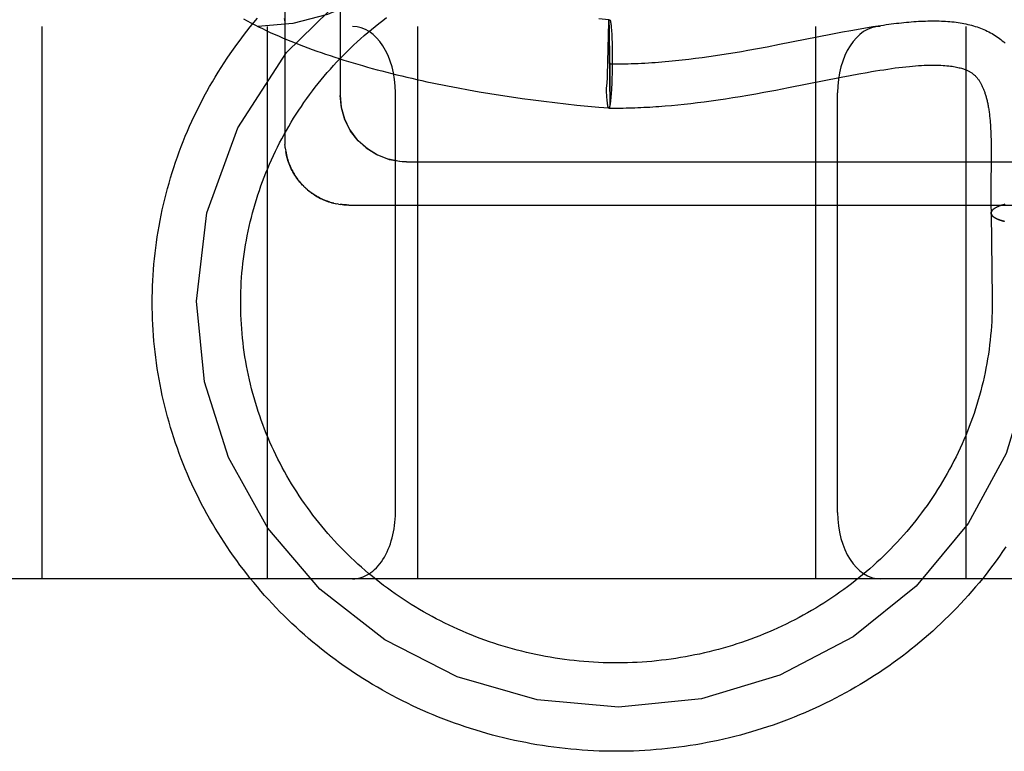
# Model space of a CAD drawing. Header units: inches. Extents: x 0 to 243, y 0 to 157.
# Tile 64 of 115: x 142.152 to 142.374, y 57.496 to 57.661. Entities that reach past the tile are written whole.
import ezdxf

# ---------------------------------------------------------------- set-up
doc = ezdxf.new("R2010")
doc.units = ezdxf.units.IN
doc.header["$LTSCALE"] = 13.357143
doc.header["$MEASUREMENT"] = 0
doc.linetypes.add('HIDDEN', pattern=[0.2, 0.1, -0.1])
doc.layers.add('DEFAULT_2', color=8, linetype='HIDDEN')

msp = doc.modelspace()

# ---------------------------------------------------------------- linework, layer by layer
at = {"layer": 'DEFAULT_2', "color": 8, "linetype": 'HIDDEN'}
for p, q in [((142.21149, 57.82326), (142.21149, 57.63393)), ((142.22399, 57.81715), (142.22399, 57.64425)), ((142.28475, 57.66137), (142.28249, 57.66158)), ((142.28448, 57.64872), (142.28473, 57.66088)), ((142.28473, 57.66088), (142.28475, 57.66137)), ((142.28473, 57.66088), (142.28498, 57.64186)), ((142.28477, 57.66117), (142.28478, 57.66108)), ((142.28478, 57.66108), (142.28478, 57.66097)), ((142.28478, 57.66097), (142.28479, 57.66077)), ((142.28479, 57.66077), (142.2848, 57.66046)), ((142.2848, 57.66046), (142.28481, 57.65998)), ((140.44149, 57.65985), (142.64649, 57.65985)), ((142.15649, 57.65985), (142.15649, 57.53485)), ((142.20749, 57.65985), (142.20749, 57.53485)), ((142.24149, 57.65985), (142.24149, 57.53485)), ((142.28481, 57.65998), (142.28484, 57.65902)), ((142.28484, 57.65902), (142.28487, 57.65721)), ((142.28531, 57.65966), (142.28533, 57.65942)), ((142.28533, 57.65942), (142.28535, 57.65917)), ((142.28535, 57.65917), (142.28537, 57.6589)), ((142.28537, 57.6589), (142.28539, 57.65863)), ((142.28539, 57.65863), (142.28541, 57.65833)), ((142.28541, 57.65833), (142.28543, 57.65803)), ((142.28543, 57.65803), (142.28544, 57.65772)), ((142.32339, 57.6558), (142.33499, 57.65809)), ((142.33149, 57.65985), (142.33149, 57.53485)), ((142.33499, 57.65809), (142.33759, 57.65859)), ((142.33759, 57.65859), (142.33952, 57.65894)), ((142.33952, 57.65894), (142.34078, 57.65917)), ((142.34078, 57.65917), (142.34203, 57.65939)), ((142.34203, 57.65939), (142.34327, 57.6596)), ((142.34327, 57.6596), (142.3445, 57.6598)), ((142.3445, 57.6598), (142.3457, 57.65999)), ((142.36549, 57.65985), (142.36549, 57.53485)), ((142.28487, 57.65721), (142.28492, 57.65385)), ((142.28544, 57.65772), (142.28546, 57.65739)), ((142.28546, 57.65739), (142.28548, 57.65689)), ((142.28548, 57.65689), (142.28549, 57.65636)), ((142.28549, 57.65636), (142.28551, 57.65582)), ((142.28551, 57.65582), (142.28552, 57.65525)), ((142.32055, 57.65526), (142.32339, 57.6558)), ((142.28492, 57.65385), (142.28496, 57.64943)), ((142.28552, 57.65525), (142.28553, 57.65467)), ((142.28553, 57.65467), (142.28554, 57.65408)), ((142.28554, 57.65408), (142.28554, 57.65348)), ((142.31036, 57.65348), (142.31184, 57.65372)), ((142.31184, 57.65372), (142.31331, 57.65396)), ((142.31331, 57.65396), (142.31478, 57.65421)), ((142.31478, 57.65421), (142.31623, 57.65446)), ((142.31623, 57.65446), (142.3184, 57.65486)), ((142.3184, 57.65486), (142.32055, 57.65526)), ((142.28554, 57.65348), (142.28555, 57.65287)), ((142.28555, 57.65287), (142.28554, 57.65205)), ((142.28554, 57.65205), (142.28554, 57.65122)), ((142.30287, 57.65245), (142.30438, 57.65263)), ((142.30438, 57.65263), (142.30588, 57.65283)), ((142.30588, 57.65283), (142.30738, 57.65304)), ((142.30738, 57.65304), (142.30887, 57.65326)), ((142.30887, 57.65326), (142.31036, 57.65348)), ((142.28496, 57.64943), (142.28499, 57.64591)), ((142.28551, 57.64958), (142.2855, 57.64897)), ((142.28553, 57.6504), (142.28551, 57.64958)), ((142.28554, 57.65122), (142.28553, 57.6504)), ((142.33932, 57.64873), (142.34129, 57.6491)), ((142.28446, 57.64826), (142.28448, 57.64872)), ((142.28544, 57.64721), (142.28541, 57.64666)), ((142.28546, 57.64779), (142.28544, 57.64721)), ((142.28548, 57.64837), (142.28546, 57.64779)), ((142.2855, 57.64897), (142.28548, 57.64837)), ((142.32541, 57.646), (142.33732, 57.64835)), ((142.33732, 57.64835), (142.33932, 57.64873)), ((142.23649, 57.54985), (142.23649, 57.64485)), ((142.25066, 57.64592), (142.25305, 57.64549)), ((142.25305, 57.64549), (142.25544, 57.64507)), ((142.25544, 57.64507), (142.25785, 57.64466)), ((142.25785, 57.64466), (142.26028, 57.64428)), ((142.28424, 57.64541), (142.28422, 57.64591)), ((142.28423, 57.64574), (142.28422, 57.64591)), ((142.28426, 57.64509), (142.28424, 57.64541)), ((142.28427, 57.64478), (142.28426, 57.64509)), ((142.28429, 57.64448), (142.28427, 57.64478)), ((142.28499, 57.64591), (142.28499, 57.64398)), ((142.2853, 57.64464), (142.28527, 57.64434)), ((142.28532, 57.64495), (142.2853, 57.64464)), ((142.28534, 57.64527), (142.28532, 57.64495)), ((142.28536, 57.6456), (142.28534, 57.64527)), ((142.28539, 57.64612), (142.28536, 57.6456)), ((142.28541, 57.64666), (142.28539, 57.64612)), ((142.31623, 57.64431), (142.31799, 57.64462)), ((142.31799, 57.64462), (142.31979, 57.64494)), ((142.31979, 57.64494), (142.32255, 57.64546)), ((142.32255, 57.64546), (142.32541, 57.646)), ((142.33649, 57.54985), (142.33649, 57.64485)), ((142.26028, 57.64428), (142.26272, 57.64391)), ((142.26272, 57.64391), (142.26516, 57.64356)), ((142.26516, 57.64356), (142.26762, 57.64322)), ((142.26762, 57.64322), (142.27009, 57.64291)), ((142.27009, 57.64291), (142.27256, 57.64261)), ((142.27256, 57.64261), (142.27504, 57.64233)), ((142.28431, 57.6442), (142.28429, 57.64448)), ((142.28432, 57.64392), (142.28431, 57.6442)), ((142.28434, 57.64366), (142.28432, 57.64392)), ((142.28436, 57.6434), (142.28434, 57.64366)), ((142.28438, 57.64315), (142.28436, 57.6434)), ((142.28439, 57.64305), (142.28437, 57.64328)), ((142.28499, 57.64295), (142.28498, 57.64243)), ((142.28498, 57.64243), (142.28498, 57.64208)), ((142.28499, 57.64398), (142.28499, 57.64295)), ((142.28523, 57.64377), (142.2852, 57.64351)), ((142.28525, 57.64405), (142.28523, 57.64377)), ((142.28527, 57.64434), (142.28525, 57.64405)), ((142.30181, 57.64226), (142.3033, 57.64243)), ((142.3033, 57.64243), (142.30481, 57.64261)), ((142.30481, 57.64261), (142.30635, 57.6428)), ((142.30635, 57.6428), (142.30791, 57.64302)), ((142.30791, 57.64302), (142.30951, 57.64324)), ((142.30951, 57.64324), (142.31115, 57.64349)), ((142.31115, 57.64349), (142.31281, 57.64375)), ((142.31281, 57.64375), (142.3145, 57.64402)), ((142.3145, 57.64402), (142.31623, 57.64431)), ((142.27504, 57.64233), (142.27752, 57.64206)), ((142.27752, 57.64206), (142.28001, 57.64181)), ((142.28001, 57.64181), (142.2825, 57.64158)), ((142.2825, 57.64158), (142.28476, 57.64139)), ((142.28451, 57.64209), (142.2845, 57.64216)), ((142.28498, 57.64208), (142.28498, 57.64186)), ((142.29891, 57.64198), (142.30035, 57.64211)), ((142.30035, 57.64211), (142.30181, 57.64226)), ((142.37119, 57.63504), (142.37122, 57.63419)), ((142.37122, 57.63419), (142.37123, 57.6333)), ((142.21158, 57.63237), (142.21163, 57.63193)), ((142.21162, 57.63198), (142.21169, 57.63152)), ((142.37123, 57.6333), (142.37124, 57.63239)), ((142.37124, 57.63239), (142.37124, 57.63144)), ((142.37124, 57.63144), (142.37124, 57.62996)), ((142.23899, 57.62924), (142.45899, 57.62924)), ((142.37124, 57.62996), (142.37122, 57.62733)), ((142.21574, 57.62368), (142.21543, 57.624)), ((142.21602, 57.62341), (142.2157, 57.62371)), ((142.21631, 57.62314), (142.21598, 57.62344)), ((142.2166, 57.62288), (142.21626, 57.62318)), ((142.3712, 57.62443), (142.37119, 57.62252)), ((142.37119, 57.62252), (142.37119, 57.62117)), ((142.37119, 57.62117), (142.37119, 57.61973)), ((142.22288, 57.61977), (142.22326, 57.61969)), ((142.22364, 57.61962), (142.22329, 57.61969)), ((142.22365, 57.61962), (142.22404, 57.61956)), ((142.22443, 57.61952), (142.22399, 57.61957)), ((142.37297, 57.61914), (142.37225, 57.61881)), ((142.37312, 57.6192), (142.37297, 57.61914)), ((142.37324, 57.61925), (142.37309, 57.61919)), ((142.37337, 57.61929), (142.37321, 57.61924)), ((142.3736, 57.61937), (142.37347, 57.61933)), ((142.37377, 57.61943), (142.3736, 57.61937)), ((142.37391, 57.61947), (142.37374, 57.61942)), ((142.37417, 57.61954), (142.37402, 57.6195)), ((142.37435, 57.6196), (142.37417, 57.61954)), ((142.37124, 57.61761), (142.37148, 57.59834)), ((142.37148, 57.59834), (142.37149, 57.59735)), ((142.75649, 57.53485), (140.44149, 57.53485))]:
    msp.add_line(p, q, dxfattribs=at)
for points in [[(142.27603, 57.78485), (142.27564, 57.77076), (142.27445, 57.75673), (142.27245, 57.74296), (142.2696, 57.72955), (142.26578, 57.71642), (142.2611, 57.7043), (142.25571, 57.69361), (142.24968, 57.68441), (142.24318, 57.6768), (142.2362, 57.67063), (142.22883, 57.66588), (142.22115, 57.66251), (142.21327, 57.66051), (142.20538, 57.65985)], [(142.19149, 57.59767), (142.19385, 57.61763), (142.20082, 57.6369), (142.21183, 57.65395), (142.22671, 57.66848), (142.24455, 57.67947), (142.26415, 57.68631), (142.28533, 57.68887)], [(142.18149, 57.59735), (142.1815, 57.59859), (142.18152, 57.59984), (142.18156, 57.60108), (142.18162, 57.60232), (142.18169, 57.60356), (142.18177, 57.6048), (142.18188, 57.60604), (142.18199, 57.60728), (142.18213, 57.60852), (142.18228, 57.60975), (142.18244, 57.61099), (142.18262, 57.61222), (142.18282, 57.61345), (142.18303, 57.61467), (142.18326, 57.6159), (142.1835, 57.61712), (142.18376, 57.61834), (142.18403, 57.61955), (142.18432, 57.62077), (142.18463, 57.62197), (142.18495, 57.62318), (142.18528, 57.62438), (142.18563, 57.62558), (142.186, 57.62677), (142.18638, 57.62796), (142.18677, 57.62914), (142.18718, 57.63032), (142.18761, 57.6315), (142.18805, 57.63266), (142.1885, 57.63383), (142.18897, 57.63499), (142.18946, 57.63614), (142.18995, 57.63729), (142.19047, 57.63843), (142.191, 57.63956), (142.19154, 57.64069), (142.19209, 57.64181), (142.19267, 57.64293), (142.19325, 57.64404), (142.19385, 57.64514), (142.19446, 57.64623), (142.19509, 57.64732), (142.19573, 57.6484), (142.19638, 57.64947), (142.19705, 57.65054), (142.19773, 57.6516), (142.19843, 57.65264), (142.19914, 57.65368), (142.19986, 57.65472), (142.20059, 57.65574), (142.20134, 57.65675), (142.2021, 57.65776), (142.20287, 57.65876), (142.20366, 57.65974), (142.20446, 57.66072), (142.20527, 57.66169)], [(142.20149, 57.59735), (142.20149, 57.59777), (142.2015, 57.59883), (142.20153, 57.59988), (142.20157, 57.60094), (142.20163, 57.602), (142.2017, 57.60306), (142.20178, 57.60411), (142.20188, 57.60517), (142.202, 57.60622), (142.20212, 57.60727), (142.20226, 57.60832), (142.20242, 57.60937), (142.20259, 57.61041), (142.20277, 57.61146), (142.20297, 57.6125), (142.20318, 57.61354), (142.20341, 57.61457), (142.20365, 57.61561), (142.2039, 57.61663), (142.20417, 57.61766), (142.20445, 57.61868), (142.20475, 57.6197), (142.20506, 57.62072), (142.20538, 57.62173), (142.20572, 57.62274), (142.20607, 57.62374), (142.20643, 57.62474), (142.20681, 57.62573), (142.2072, 57.62672), (142.2076, 57.62771), (142.20802, 57.62869), (142.20845, 57.62966), (142.2089, 57.63063), (142.20935, 57.63159), (142.20982, 57.63255), (142.2103, 57.6335), (142.2108, 57.63444), (142.21131, 57.63538), (142.21183, 57.63631), (142.21236, 57.63724), (142.2129, 57.63815), (142.21346, 57.63906), (142.21403, 57.63997), (142.21461, 57.64087), (142.21521, 57.64176), (142.21581, 57.64264), (142.21643, 57.64351), (142.21706, 57.64438), (142.2177, 57.64524), (142.21835, 57.64609), (142.21902, 57.64693), (142.21969, 57.64776), (142.22038, 57.64859), (142.22108, 57.64941), (142.22178, 57.65021), (142.2225, 57.65101), (142.22323, 57.6518), (142.22397, 57.65258), (142.22472, 57.65336), (142.22548, 57.65412), (142.22626, 57.65487), (142.22704, 57.65561), (142.22783, 57.65635), (142.22863, 57.65707), (142.22944, 57.65778), (142.23026, 57.65848), (142.23109, 57.65918), (142.23193, 57.65986), (142.23277, 57.66053), (142.23363, 57.66119), (142.23449, 57.66184)], [(142.20212, 57.66154), (142.20295, 57.66109), (142.2038, 57.66065), (142.20466, 57.66021), (142.20553, 57.65977), (142.2064, 57.65935), (142.20729, 57.65892), (142.20819, 57.65851), (142.2091, 57.6581), (142.21002, 57.65769), (142.21094, 57.65729), (142.21188, 57.6569), (142.21282, 57.65651), (142.21378, 57.65612), (142.21474, 57.65575), (142.21571, 57.65537), (142.21669, 57.655), (142.21768, 57.65464), (142.21868, 57.65428), (142.21968, 57.65393), (142.2207, 57.65358), (142.22172, 57.65324), (142.22275, 57.6529), (142.22378, 57.65257), (142.22483, 57.65224), (142.22588, 57.65191), (142.22694, 57.65159), (142.228, 57.65128), (142.22908, 57.65097), (142.23016, 57.65066), (142.23125, 57.65036), (142.23234, 57.65006), (142.23344, 57.64977), (142.23455, 57.64949), (142.23566, 57.6492), (142.23679, 57.64892), (142.23791, 57.64865), (142.23904, 57.64838), (142.24018, 57.64811), (142.24133, 57.64785), (142.24248, 57.6476), (142.24363, 57.64734), (142.24479, 57.6471), (142.24596, 57.64685), (142.24713, 57.64661), (142.2483, 57.64638), (142.25066, 57.64592)], [(142.21135, 57.66167), (142.2114, 57.6613), (142.21144, 57.66092), (142.21147, 57.66055), (142.21149, 57.66018), (142.21149, 57.65992)], [(142.21147, 57.66055), (142.21149, 57.66018), (142.21149, 57.65992)], [(142.28473, 57.66088), (142.28474, 57.66094), (142.28475, 57.661), (142.28477, 57.66105), (142.28478, 57.6611), (142.2848, 57.66115), (142.28481, 57.66119), (142.28483, 57.66123), (142.28484, 57.66126), (142.28485, 57.66129), (142.28487, 57.66131), (142.28488, 57.66133), (142.2849, 57.66135), (142.28491, 57.66136), (142.28493, 57.66137), (142.28494, 57.66137), (142.28494, 57.66137)], [(142.28475, 57.66137), (142.28475, 57.66136), (142.28476, 57.66136), (142.28476, 57.66134), (142.28476, 57.66132), (142.28476, 57.6613), (142.28476, 57.66127), (142.28477, 57.66124), (142.28477, 57.66121), (142.28477, 57.66117)], [(142.28494, 57.66137), (142.28495, 57.66137), (142.28497, 57.66137), (142.28498, 57.66136), (142.285, 57.66134), (142.28501, 57.66132), (142.28502, 57.6613), (142.28504, 57.66127), (142.28505, 57.66124), (142.28507, 57.66121), (142.28508, 57.66117), (142.28509, 57.66113), (142.28511, 57.66108), (142.28512, 57.66103), (142.28513, 57.66097), (142.28515, 57.66091), (142.28516, 57.66085), (142.28517, 57.66078), (142.28518, 57.66071), (142.2852, 57.66063), (142.28521, 57.66055), (142.28522, 57.66047), (142.28523, 57.66038), (142.28525, 57.66029), (142.28526, 57.66019), (142.28527, 57.66009), (142.28528, 57.65999), (142.28529, 57.65988), (142.2853, 57.65977), (142.28531, 57.65966)], [(142.3457, 57.65999), (142.3469, 57.66016), (142.34749, 57.66025), (142.34808, 57.66033), (142.34866, 57.6604), (142.34924, 57.66048), (142.34982, 57.66055), (142.35039, 57.66061), (142.35096, 57.66067), (142.35153, 57.66073), (142.35209, 57.66079), (142.35264, 57.66084), (142.35319, 57.66088), (142.35374, 57.66093), (142.35429, 57.66096), (142.35482, 57.661), (142.35536, 57.66103), (142.35589, 57.66105), (142.35642, 57.66107), (142.35694, 57.66108), (142.35746, 57.66109), (142.35797, 57.6611), (142.35848, 57.6611), (142.35898, 57.66109), (142.35948, 57.66108), (142.35998, 57.66106), (142.36047, 57.66104), (142.36095, 57.66101), (142.36143, 57.66098), (142.36191, 57.66094), (142.36238, 57.6609), (142.36285, 57.66085), (142.36331, 57.66079), (142.36376, 57.66073), (142.36422, 57.66066), (142.36466, 57.66058), (142.3651, 57.6605), (142.36554, 57.66041), (142.36597, 57.66031), (142.3664, 57.66021), (142.36682, 57.6601), (142.36723, 57.65999), (142.36764, 57.65986), (142.36805, 57.65973), (142.36845, 57.6596), (142.36884, 57.65945), (142.36923, 57.6593), (142.36961, 57.65914), (142.36999, 57.65897), (142.37036, 57.6588), (142.37073, 57.65861), (142.37109, 57.65842), (142.37145, 57.65822), (142.3718, 57.65802), (142.37214, 57.6578), (142.37248, 57.65758), (142.37281, 57.65735), (142.37314, 57.65711), (142.37346, 57.65686), (142.37377, 57.6566), (142.37408, 57.65633), (142.37438, 57.65606)], [(142.28485, 57.65137), (142.28557, 57.65137), (142.28628, 57.65137), (142.287, 57.65137), (142.28771, 57.65138), (142.28842, 57.65139), (142.28914, 57.65141), (142.28985, 57.65143), (142.29062, 57.65146), (142.2914, 57.65149), (142.29217, 57.65153), (142.29294, 57.65157), (142.29371, 57.65161), (142.29448, 57.65166), (142.29525, 57.65171), (142.29601, 57.65177), (142.29678, 57.65183), (142.29754, 57.6519), (142.29831, 57.65196), (142.29907, 57.65204), (142.29983, 57.65211), (142.30059, 57.65219), (142.30135, 57.65227), (142.30287, 57.65245)], [(142.34129, 57.6491), (142.34323, 57.64945), (142.34418, 57.64961), (142.34512, 57.64977), (142.34604, 57.64992), (142.34695, 57.65006), (142.34784, 57.65019), (142.34871, 57.65032), (142.34956, 57.65044), (142.35039, 57.65054), (142.3512, 57.65064), (142.35198, 57.65073), (142.35274, 57.6508), (142.35346, 57.65087), (142.35417, 57.65093), (142.35484, 57.65098), (142.35549, 57.65102), (142.35612, 57.65105), (142.35672, 57.65107), (142.3573, 57.65109), (142.35786, 57.6511), (142.3584, 57.6511), (142.35892, 57.65109), (142.35942, 57.65108), (142.3599, 57.65106), (142.36036, 57.65103), (142.3608, 57.651), (142.36123, 57.65096), (142.36164, 57.65092), (142.36203, 57.65087), (142.36241, 57.65082), (142.36276, 57.65076), (142.3631, 57.6507), (142.36342, 57.65064), (142.36372, 57.65057), (142.364, 57.6505), (142.36426, 57.65044), (142.36451, 57.65037), (142.36474, 57.65029), (142.36496, 57.65022), (142.36516, 57.65015), (142.36535, 57.65008), (142.36554, 57.65001), (142.36571, 57.64993), (142.36587, 57.64986), (142.36603, 57.64978), (142.36618, 57.64971), (142.36632, 57.64963), (142.36646, 57.64956), (142.36659, 57.64948), (142.36672, 57.6494), (142.36684, 57.64932), (142.36696, 57.64924), (142.36707, 57.64915), (142.36718, 57.64907), (142.36729, 57.64898), (142.3674, 57.64889), (142.3675, 57.6488), (142.3676, 57.64871), (142.3677, 57.64862), (142.36779, 57.64852), (142.36789, 57.64842), (142.36798, 57.64831), (142.36807, 57.6482), (142.36817, 57.64809), (142.36826, 57.64798), (142.36834, 57.64786), (142.36843, 57.64773), (142.36852, 57.64761), (142.36861, 57.64747), (142.36869, 57.64734), (142.36877, 57.6472), (142.36886, 57.64706), (142.36894, 57.64691), (142.36902, 57.64676), (142.3691, 57.64661), (142.36917, 57.64645), (142.36925, 57.64629), (142.36932, 57.64613), (142.36939, 57.64596), (142.36946, 57.6458), (142.36953, 57.64563), (142.3696, 57.64546), (142.36966, 57.64528), (142.36973, 57.6451), (142.36979, 57.64492), (142.36985, 57.64473), (142.36992, 57.64454), (142.36998, 57.64434), (142.37003, 57.64414), (142.37009, 57.64394), (142.37015, 57.64373), (142.3702, 57.64352), (142.37026, 57.64331), (142.37031, 57.64309), (142.37036, 57.64286), (142.37041, 57.64263), (142.37046, 57.6424), (142.37051, 57.64216), (142.37056, 57.64192), (142.3706, 57.64167), (142.37064, 57.64142), (142.37069, 57.64116), (142.37073, 57.64089), (142.37077, 57.64063), (142.3708, 57.64035), (142.37084, 57.64007), (142.37088, 57.63978), (142.37091, 57.63949), (142.37094, 57.6392), (142.37097, 57.63891), (142.371, 57.63862), (142.37102, 57.63832), (142.37104, 57.63802), (142.37107, 57.63769), (142.37109, 57.63735), (142.37111, 57.637), (142.37113, 57.63663), (142.37115, 57.63624), (142.37117, 57.63585), (142.37118, 57.63545), (142.37119, 57.63504)], [(142.28422, 57.64591), (142.28425, 57.64602), (142.28427, 57.64614), (142.28429, 57.64627), (142.28431, 57.6464), (142.28433, 57.64653), (142.28434, 57.64667), (142.28436, 57.64682), (142.28437, 57.64697), (142.28439, 57.64712), (142.2844, 57.64728), (142.28441, 57.64744), (142.28442, 57.6476), (142.28444, 57.64776), (142.28445, 57.64793), (142.28446, 57.64826)], [(142.22399, 57.64424), (142.22423, 57.64158), (142.22495, 57.63896), (142.22614, 57.63651), (142.22777, 57.63428), (142.22984, 57.63236), (142.23228, 57.63083), (142.23506, 57.62977), (142.23803, 57.62927), (142.23899, 57.62924)], [(142.23244, 57.63075), (142.23014, 57.63213), (142.22808, 57.63395), (142.22636, 57.63616), (142.22506, 57.63868), (142.22426, 57.64143), (142.22399, 57.64424)], [(142.28452, 57.64204), (142.28451, 57.64211), (142.2845, 57.64219), (142.28448, 57.64227), (142.28447, 57.64235), (142.28446, 57.64244), (142.28445, 57.64253), (142.28444, 57.64263), (142.28443, 57.64273), (142.28442, 57.64283), (142.2844, 57.64294), (142.28439, 57.64305)], [(142.2852, 57.64351), (142.28518, 57.64326), (142.28517, 57.64314), (142.28515, 57.64303), (142.28514, 57.64291), (142.28513, 57.64281), (142.28511, 57.6427), (142.2851, 57.6426), (142.28509, 57.6425), (142.28507, 57.64241), (142.28506, 57.64232), (142.28505, 57.64223), (142.28503, 57.64215), (142.28502, 57.64207), (142.285, 57.642), (142.28499, 57.64193), (142.28498, 57.64186)], [(142.28476, 57.64137), (142.28475, 57.64137), (142.28473, 57.64138), (142.28472, 57.64139), (142.28471, 57.6414), (142.28469, 57.64142), (142.28468, 57.64144), (142.28467, 57.64146), (142.28465, 57.64149), (142.28464, 57.64153), (142.28462, 57.64156), (142.28461, 57.64161), (142.2846, 57.64165), (142.28459, 57.6417), (142.28457, 57.64176), (142.28456, 57.64181), (142.28455, 57.64188), (142.28453, 57.64194), (142.28452, 57.64201)], [(142.28476, 57.64139), (142.28475, 57.64139), (142.28474, 57.6414), (142.28472, 57.6414), (142.28471, 57.64142), (142.28469, 57.64144), (142.28468, 57.64146), (142.28467, 57.64148), (142.28465, 57.64151)], [(142.28476, 57.64137), (142.28537, 57.64137), (142.28602, 57.64137), (142.28668, 57.64137), (142.28733, 57.64138), (142.28799, 57.64138), (142.28865, 57.6414), (142.28931, 57.64141), (142.28997, 57.64143), (142.29064, 57.64145), (142.29131, 57.64148), (142.29198, 57.64151), (142.29266, 57.64154), (142.29334, 57.64157), (142.29402, 57.64161), (142.29471, 57.64165), (142.2954, 57.6417), (142.29609, 57.64175), (142.29679, 57.6418), (142.29749, 57.64186), (142.29891, 57.64198)], [(142.28498, 57.64186), (142.28496, 57.6418), (142.28495, 57.64174), (142.28493, 57.64169), (142.28492, 57.64164), (142.2849, 57.6416), (142.28489, 57.64156), (142.28488, 57.64152), (142.28486, 57.64149), (142.28485, 57.64146), (142.28483, 57.64143), (142.28482, 57.64141), (142.28481, 57.6414), (142.28479, 57.64138), (142.28478, 57.64138), (142.28476, 57.64137), (142.28476, 57.64137)], [(142.28498, 57.64186), (142.28496, 57.6418), (142.28495, 57.64175), (142.28493, 57.6417), (142.28492, 57.64165), (142.2849, 57.6416), (142.28489, 57.64156), (142.28488, 57.64153), (142.28486, 57.6415), (142.28485, 57.64147), (142.28483, 57.64145), (142.28482, 57.64143), (142.28481, 57.64141), (142.28479, 57.6414), (142.28478, 57.64139), (142.28476, 57.64139)], [(142.21149, 57.63393), (142.2115, 57.63354), (142.21151, 57.63315)], [(142.21158, 57.63233), (142.21154, 57.63275), (142.21151, 57.63315)], [(142.21168, 57.63159), (142.21175, 57.63121), (142.21183, 57.63082), (142.21192, 57.63044), (142.21202, 57.63006), (142.21213, 57.62968), (142.21225, 57.62931), (142.21238, 57.62894), (142.21252, 57.62857), (142.21267, 57.62821), (142.21283, 57.62785), (142.213, 57.6275), (142.21318, 57.62715), (142.21337, 57.6268), (142.21356, 57.62646), (142.21377, 57.62613), (142.21399, 57.6258), (142.21421, 57.62548), (142.21445, 57.62516), (142.21469, 57.62485), (142.21494, 57.62455), (142.2152, 57.62425)], [(142.21546, 57.62396), (142.21515, 57.6243), (142.21489, 57.6246), (142.21464, 57.62491), (142.21441, 57.62521), (142.21417, 57.62553), (142.21394, 57.62587), (142.21372, 57.62621), (142.21351, 57.62656), (142.21331, 57.62691), (142.21312, 57.62726), (142.21294, 57.62761), (142.21276, 57.62799), (142.2126, 57.62838), (142.21245, 57.62875), (142.21231, 57.62913), (142.21218, 57.62952), (142.21206, 57.62992), (142.21195, 57.63031), (142.21185, 57.63071), (142.21177, 57.63112), (142.21169, 57.63152)], [(142.23899, 57.62924), (142.23743, 57.62932), (142.23489, 57.62981)], [(142.37122, 57.62733), (142.37121, 57.6262), (142.3712, 57.62443)], [(142.22256, 57.61984), (142.22219, 57.61994), (142.22184, 57.62004), (142.22149, 57.62015), (142.22115, 57.62027), (142.2208, 57.62039), (142.22045, 57.62053), (142.2201, 57.62068), (142.21975, 57.62084), (142.21942, 57.62101), (142.21908, 57.62118), (142.21875, 57.62137), (142.21843, 57.62156), (142.2181, 57.62176), (142.21778, 57.62198), (142.21747, 57.6222), (142.21716, 57.62243), (142.21685, 57.62267), (142.21656, 57.62292)], [(142.2166, 57.62288), (142.21691, 57.62263), (142.21722, 57.62239), (142.21753, 57.62215), (142.21785, 57.62193), (142.21818, 57.62171), (142.21852, 57.62151), (142.21886, 57.62131), (142.2192, 57.62112), (142.21955, 57.62094), (142.21991, 57.62077), (142.22026, 57.62061), (142.22063, 57.62046), (142.22099, 57.62032), (142.22137, 57.62019), (142.22174, 57.62007), (142.22212, 57.61996), (142.2225, 57.61986), (142.22293, 57.61976)], [(142.22599, 57.61943), (142.22581, 57.61943), (142.22546, 57.61944), (142.2251, 57.61946), (142.22472, 57.61949), (142.22435, 57.61953)], [(142.22443, 57.61952), (142.22482, 57.61948), (142.22521, 57.61945), (142.2256, 57.61944), (142.22599, 57.61943)], [(142.22599, 57.61943), (142.45036, 57.61943)], [(142.37119, 57.61973), (142.3712, 57.61897), (142.37122, 57.61819), (142.37123, 57.61759)], [(142.37123, 57.61759), (142.37123, 57.61762), (142.37123, 57.61768), (142.37124, 57.61773), (142.37125, 57.61779), (142.37127, 57.61784), (142.37129, 57.6179), (142.37131, 57.61795), (142.37134, 57.61801), (142.37137, 57.61806), (142.37141, 57.61812), (142.37145, 57.61817), (142.3715, 57.61823), (142.37154, 57.61828), (142.3716, 57.61834), (142.37165, 57.61839), (142.37172, 57.61844)], [(142.37225, 57.61881), (142.37217, 57.61875), (142.37208, 57.6187), (142.372, 57.61865), (142.37192, 57.6186), (142.37185, 57.61855), (142.37178, 57.61849), (142.37172, 57.61844), (142.37166, 57.61839), (142.3716, 57.61833), (142.37155, 57.61828), (142.3715, 57.61822), (142.37145, 57.61817), (142.37141, 57.61812), (142.37138, 57.61806), (142.37134, 57.61801), (142.37132, 57.61795), (142.37129, 57.61789), (142.37127, 57.61784), (142.37126, 57.61778), (142.37125, 57.61773), (142.37124, 57.61767), (142.37124, 57.61762)], [(142.37255, 57.61896), (142.37245, 57.61891), (142.37235, 57.61886), (142.37225, 57.61881)], [(142.37299, 57.61915), (142.37288, 57.61911), (142.37276, 57.61906), (142.37265, 57.61901)], [(142.37363, 57.61938), (142.3735, 57.61934), (142.37334, 57.61928)], [(142.3742, 57.61956), (142.37406, 57.61951), (142.37388, 57.61946)], [(142.37431, 57.61572), (142.3741, 57.61577), (142.37395, 57.61581), (142.37381, 57.61585), (142.37368, 57.61589), (142.37355, 57.61593), (142.37342, 57.61597), (142.37329, 57.61601), (142.37317, 57.61605), (142.37305, 57.61609), (142.37293, 57.61614), (142.37282, 57.61618), (142.37271, 57.61623), (142.3726, 57.61627), (142.3725, 57.61632), (142.3724, 57.61637), (142.37231, 57.61642), (142.37222, 57.61646), (142.37213, 57.61651), (142.37205, 57.61656), (142.37197, 57.61661), (142.37189, 57.61666), (142.37182, 57.61671), (142.37175, 57.61676), (142.37169, 57.61682), (142.37163, 57.61687), (142.37157, 57.61692), (142.37152, 57.61697), (142.37148, 57.61703), (142.37143, 57.61708), (142.37139, 57.61713), (142.37136, 57.61719), (142.37133, 57.61724), (142.3713, 57.6173), (142.37128, 57.61735), (142.37126, 57.6174), (142.37125, 57.61746), (142.37124, 57.61751), (142.37123, 57.61757)], [(142.37124, 57.61761), (142.37124, 57.61756), (142.37125, 57.61751), (142.37126, 57.61745), (142.37127, 57.6174), (142.37129, 57.61734), (142.37132, 57.61729), (142.37134, 57.61723), (142.37138, 57.61718), (142.37141, 57.61712), (142.37145, 57.61707), (142.3715, 57.61702), (142.37155, 57.61696), (142.3716, 57.61691), (142.37166, 57.61686), (142.37172, 57.61681), (142.37178, 57.61675), (142.37185, 57.6167), (142.37192, 57.61665), (142.372, 57.6166), (142.37208, 57.61655), (142.37217, 57.6165), (142.37226, 57.61645), (142.37235, 57.61641), (142.37244, 57.61636), (142.37254, 57.61631), (142.37265, 57.61626), (142.37276, 57.61622), (142.37287, 57.61617), (142.37298, 57.61613), (142.3731, 57.61608), (142.37322, 57.61604), (142.37335, 57.616), (142.37348, 57.61596), (142.37361, 57.61592), (142.37374, 57.61587), (142.37388, 57.61584), (142.37402, 57.6158), (142.37417, 57.61576)], [(142.38148, 57.59847), (142.3799, 57.58067), (142.37464, 57.56321), (142.36607, 57.54737), (142.35425, 57.5332), (142.34003, 57.52174), (142.32346, 57.51304), (142.30576, 57.50772), (142.28699, 57.50582), (142.26853, 57.50747), (142.25044, 57.51267), (142.23406, 57.52103), (142.21943, 57.53252), (142.20764, 57.5463), (142.19872, 57.56232), (142.19333, 57.57942), (142.19149, 57.59767)], [(142.20608, 57.53206), (142.20526, 57.53302), (142.20445, 57.53399), (142.20365, 57.53496), (142.20287, 57.53595), (142.20209, 57.53695), (142.20133, 57.53795), (142.20059, 57.53897), (142.19985, 57.53999), (142.19913, 57.54102), (142.19842, 57.54206), (142.19773, 57.54311), (142.19705, 57.54417), (142.19638, 57.54523), (142.19573, 57.5463), (142.19509, 57.54738), (142.19446, 57.54847), (142.19385, 57.54957), (142.19325, 57.55067), (142.19266, 57.55177), (142.19209, 57.55289), (142.19154, 57.55401), (142.19099, 57.55514), (142.19047, 57.55628), (142.18995, 57.55742), (142.18945, 57.55856), (142.18897, 57.55972), (142.1885, 57.56087), (142.18805, 57.56204), (142.18761, 57.56321), (142.18718, 57.56438), (142.18677, 57.56556), (142.18638, 57.56674), (142.18599, 57.56793), (142.18563, 57.56912), (142.18528, 57.57032), (142.18494, 57.57152), (142.18463, 57.57273), (142.18432, 57.57394), (142.18403, 57.57515), (142.18376, 57.57636), (142.1835, 57.57758), (142.18326, 57.5788), (142.18303, 57.58003), (142.18282, 57.58125), (142.18262, 57.58248), (142.18244, 57.58371), (142.18228, 57.58495), (142.18213, 57.58618), (142.18199, 57.58742), (142.18188, 57.58866), (142.18177, 57.5899), (142.18169, 57.59114), (142.18162, 57.59238), (142.18156, 57.59362), (142.18152, 57.59486), (142.1815, 57.59611), (142.18149, 57.59735)], [(142.21474, 57.55364), (142.21416, 57.55453), (142.21358, 57.55544), (142.21302, 57.55635), (142.21248, 57.55726), (142.21194, 57.55819), (142.21142, 57.55912), (142.21091, 57.56006), (142.21041, 57.561), (142.20992, 57.56195), (142.20945, 57.5629), (142.20899, 57.56386), (142.20855, 57.56483), (142.20811, 57.5658), (142.20769, 57.56678), (142.20729, 57.56776), (142.20689, 57.56875), (142.20651, 57.56975), (142.20615, 57.57074), (142.20579, 57.57175), (142.20545, 57.57275), (142.20513, 57.57376), (142.20481, 57.57478), (142.20452, 57.5758), (142.20423, 57.57682), (142.20396, 57.57785), (142.2037, 57.57887), (142.20346, 57.57991), (142.20323, 57.58094), (142.20302, 57.58198), (142.20281, 57.58302), (142.20263, 57.58406), (142.20245, 57.58511), (142.2023, 57.58616), (142.20215, 57.58721), (142.20202, 57.58826), (142.20191, 57.58931), (142.2018, 57.59036), (142.20172, 57.59142), (142.20164, 57.59248), (142.20158, 57.59353), (142.20154, 57.59459), (142.20151, 57.59565), (142.20149, 57.59671), (142.20149, 57.59735)], [(142.37149, 57.59735), (142.37148, 57.59622), (142.37146, 57.59517), (142.37142, 57.59411), (142.37137, 57.59305), (142.37131, 57.59199), (142.37123, 57.59094), (142.37113, 57.58988), (142.37103, 57.58883), (142.3709, 57.58778), (142.37077, 57.58673), (142.37062, 57.58568), (142.37045, 57.58463), (142.37027, 57.58359), (142.37008, 57.58255), (142.36987, 57.58151), (142.36965, 57.58047), (142.36941, 57.57944), (142.36916, 57.57841), (142.3689, 57.57738), (142.36862, 57.57635), (142.36833, 57.57533), (142.36803, 57.57432), (142.36771, 57.5733), (142.36738, 57.57229), (142.36703, 57.57129), (142.36667, 57.57029), (142.3663, 57.56929), (142.36591, 57.5683), (142.36551, 57.56732), (142.3651, 57.56634), (142.36467, 57.56536), (142.36424, 57.56439), (142.36378, 57.56343), (142.36332, 57.56247), (142.36284, 57.56152), (142.36235, 57.56057), (142.36185, 57.55963), (142.36133, 57.5587), (142.3608, 57.55777), (142.36026, 57.55685), (142.35971, 57.55594), (142.35914, 57.55503), (142.35856, 57.55413), (142.35797, 57.55324), (142.35737, 57.55235), (142.35676, 57.55148), (142.35613, 57.55061), (142.35549, 57.54975), (142.35485, 57.54889), (142.35419, 57.54805), (142.35351, 57.54721), (142.35283, 57.54638), (142.35214, 57.54556), (142.35143, 57.54475), (142.35072, 57.54395), (142.34999, 57.54316), (142.34926, 57.54237), (142.34851, 57.5416), (142.34775, 57.54083), (142.34698, 57.54008), (142.34621, 57.53933), (142.34542, 57.5386), (142.34462, 57.53787), (142.34381, 57.53715), (142.343, 57.53645), (142.34217, 57.53575), (142.34133, 57.53506), (142.34049, 57.53439), (142.33964, 57.53373), (142.33877, 57.53307), (142.3379, 57.53243), (142.33702, 57.5318), (142.33614, 57.53117), (142.33524, 57.53056), (142.33434, 57.52997), (142.33342, 57.52938), (142.3325, 57.5288), (142.33158, 57.52824), (142.33064, 57.52768), (142.3297, 57.52714), (142.32875, 57.52661), (142.32779, 57.52609), (142.32683, 57.52559), (142.32586, 57.52509), (142.32488, 57.52461), (142.3239, 57.52414), (142.32291, 57.52369), (142.32191, 57.52324), (142.32091, 57.52281), (142.3199, 57.52239), (142.31889, 57.52198), (142.31787, 57.52158), (142.31685, 57.5212), (142.31582, 57.52083), (142.31479, 57.52047), (142.31375, 57.52013), (142.31271, 57.5198), (142.31166, 57.51948), (142.31061, 57.51917), (142.30956, 57.51888), (142.3085, 57.5186), (142.30744, 57.51834), (142.30637, 57.51808), (142.3053, 57.51784), (142.30423, 57.51762), (142.30316, 57.5174), (142.30208, 57.5172), (142.301, 57.51702), (142.29991, 57.51685), (142.29883, 57.51669), (142.29774, 57.51654), (142.29665, 57.51641), (142.29556, 57.51629), (142.29447, 57.51618), (142.29338, 57.51609), (142.29228, 57.51601), (142.29119, 57.51595), (142.29009, 57.5159), (142.28899, 57.51586), (142.2879, 57.51583), (142.2868, 57.51582), (142.2857, 57.51583), (142.2846, 57.51584), (142.28351, 57.51587), (142.28241, 57.51592), (142.28131, 57.51597), (142.28022, 57.51604), (142.27913, 57.51613), (142.27803, 57.51623), (142.27694, 57.51634), (142.27585, 57.51646), (142.27476, 57.5166), (142.27368, 57.51675), (142.27259, 57.51692), (142.27151, 57.5171), (142.27043, 57.51729), (142.26935, 57.5175), (142.26828, 57.51772), (142.26721, 57.51795), (142.26614, 57.51819), (142.26508, 57.51845), (142.26402, 57.51872), (142.26296, 57.51901), (142.26191, 57.51931), (142.26086, 57.51962), (142.25981, 57.51994), (142.25877, 57.52028), (142.25774, 57.52063), (142.25671, 57.52099), (142.25568, 57.52137), (142.25466, 57.52176), (142.25364, 57.52216), (142.25263, 57.52257), (142.25163, 57.523), (142.25063, 57.52343), (142.24964, 57.52389), (142.24865, 57.52435), (142.24767, 57.52482), (142.24669, 57.52531), (142.24573, 57.52581), (142.24477, 57.52632), (142.24381, 57.52685), (142.24287, 57.52738), (142.24193, 57.52793), (142.24099, 57.52849), (142.24007, 57.52906), (142.23915, 57.52964), (142.23824, 57.53023), (142.23734, 57.53083), (142.23645, 57.53145), (142.23557, 57.53208), (142.23469, 57.53271), (142.23382, 57.53336), (142.23296, 57.53402), (142.23211, 57.53469), (142.23127, 57.53537), (142.23044, 57.53606), (142.22962, 57.53676), (142.22881, 57.53747), (142.22801, 57.53819), (142.22721, 57.53892), (142.22643, 57.53966), (142.22565, 57.54041), (142.22489, 57.54117), (142.22414, 57.54194), (142.2234, 57.54272), (142.22266, 57.54351), (142.22194, 57.54431), (142.22123, 57.54511), (142.22053, 57.54593), (142.21984, 57.54675), (142.21917, 57.54759), (142.2185, 57.54843), (142.21784, 57.54928), (142.2172, 57.55013), (142.21657, 57.551), (142.21595, 57.55187), (142.21534, 57.55275), (142.21474, 57.55364)], [(142.37455, 57.54206), (142.37385, 57.54102), (142.37313, 57.53998), (142.37239, 57.53896), (142.37164, 57.53795), (142.37088, 57.53694), (142.37011, 57.53594), (142.36933, 57.53496), (142.36853, 57.53398), (142.36772, 57.53301), (142.36689, 57.53205), (142.36606, 57.5311), (142.36521, 57.53016), (142.36435, 57.52923), (142.36348, 57.52832), (142.3626, 57.52741), (142.36171, 57.52651), (142.3608, 57.52562), (142.35989, 57.52474), (142.35896, 57.52388), (142.35802, 57.52302), (142.35707, 57.52218), (142.35611, 57.52135), (142.35514, 57.52053), (142.35416, 57.51972), (142.35317, 57.51892), (142.35217, 57.51813), (142.35116, 57.51736), (142.35014, 57.5166), (142.34911, 57.51585), (142.34807, 57.51511), (142.34702, 57.51439), (142.34596, 57.51367), (142.34489, 57.51297), (142.34382, 57.51229), (142.34273, 57.51161), (142.34164, 57.51095), (142.34054, 57.5103), (142.33943, 57.50967), (142.33831, 57.50905), (142.33718, 57.50844), (142.33605, 57.50784), (142.33491, 57.50726), (142.33376, 57.50669), (142.3326, 57.50614), (142.33144, 57.5056), (142.33027, 57.50507), (142.3291, 57.50455), (142.32791, 57.50406), (142.32672, 57.50357), (142.32553, 57.5031), (142.32433, 57.50264), (142.32312, 57.5022), (142.32191, 57.50177), (142.32069, 57.50136), (142.31947, 57.50096), (142.31824, 57.50057), (142.31701, 57.5002), (142.31577, 57.49985), (142.31453, 57.49951), (142.31329, 57.49918), (142.31204, 57.49887), (142.31078, 57.49858), (142.30952, 57.49829), (142.30826, 57.49803), (142.307, 57.49778), (142.30573, 57.49754), (142.30446, 57.49732), (142.30319, 57.49711), (142.30191, 57.49692), (142.30063, 57.49675), (142.29935, 57.49659), (142.29807, 57.49644), (142.29679, 57.49631), (142.2955, 57.4962), (142.29422, 57.4961), (142.29293, 57.49601), (142.29164, 57.49594), (142.29035, 57.49589), (142.28906, 57.49585), (142.28777, 57.49583), (142.28648, 57.49582), (142.28519, 57.49583), (142.2839, 57.49585), (142.28261, 57.49589), (142.28132, 57.49595), (142.28003, 57.49601), (142.27874, 57.4961), (142.27745, 57.4962), (142.27617, 57.49631), (142.27489, 57.49644), (142.2736, 57.49659), (142.27232, 57.49675), (142.27105, 57.49693), (142.26977, 57.49712), (142.2685, 57.49732), (142.26723, 57.49755), (142.26596, 57.49778), (142.2647, 57.49803), (142.26344, 57.4983), (142.26218, 57.49858), (142.26092, 57.49888), (142.25967, 57.49919), (142.25843, 57.49951), (142.25719, 57.49986), (142.25595, 57.50021), (142.25472, 57.50058), (142.25349, 57.50097), (142.25227, 57.50137), (142.25105, 57.50178), (142.24984, 57.50221), (142.24863, 57.50265), (142.24743, 57.50311), (142.24624, 57.50358), (142.24505, 57.50406), (142.24387, 57.50456), (142.24269, 57.50508), (142.24152, 57.5056), (142.24036, 57.50614), (142.2392, 57.5067), (142.23806, 57.50727), (142.23692, 57.50785), (142.23578, 57.50845), (142.23466, 57.50905), (142.23354, 57.50968), (142.23243, 57.51031), (142.23133, 57.51096), (142.23024, 57.51162), (142.22915, 57.5123), (142.22807, 57.51298), (142.22701, 57.51368), (142.22595, 57.5144), (142.2249, 57.51512), (142.22386, 57.51586), (142.22283, 57.51661), (142.22181, 57.51737), (142.2208, 57.51814), (142.2198, 57.51893), (142.21881, 57.51973), (142.21783, 57.52054), (142.21686, 57.52136), (142.2159, 57.52219), (142.21495, 57.52303), (142.21401, 57.52389), (142.21309, 57.52475), (142.21217, 57.52563), (142.21127, 57.52652), (142.21037, 57.52741), (142.20949, 57.52832), (142.20862, 57.52924), (142.20776, 57.53017), (142.20691, 57.53111), (142.20608, 57.53206)]]:
    msp.add_lwpolyline(points, dxfattribs=at)
for centre, start_param, end_param in [((142.22682, 57.64485), -1.570796, 0), ((142.34616, 57.64485), 0, 1.570796), ((142.22682, 57.54985), -3.141593, -1.570796), ((142.34616, 57.54985), -4.712389, -3.141593)]:
    msp.add_ellipse(centre, major_axis=(0, 0.015), ratio=0.644444, start_param=start_param, end_param=end_param, dxfattribs=at)

doc.saveas('drawing.dxf')
